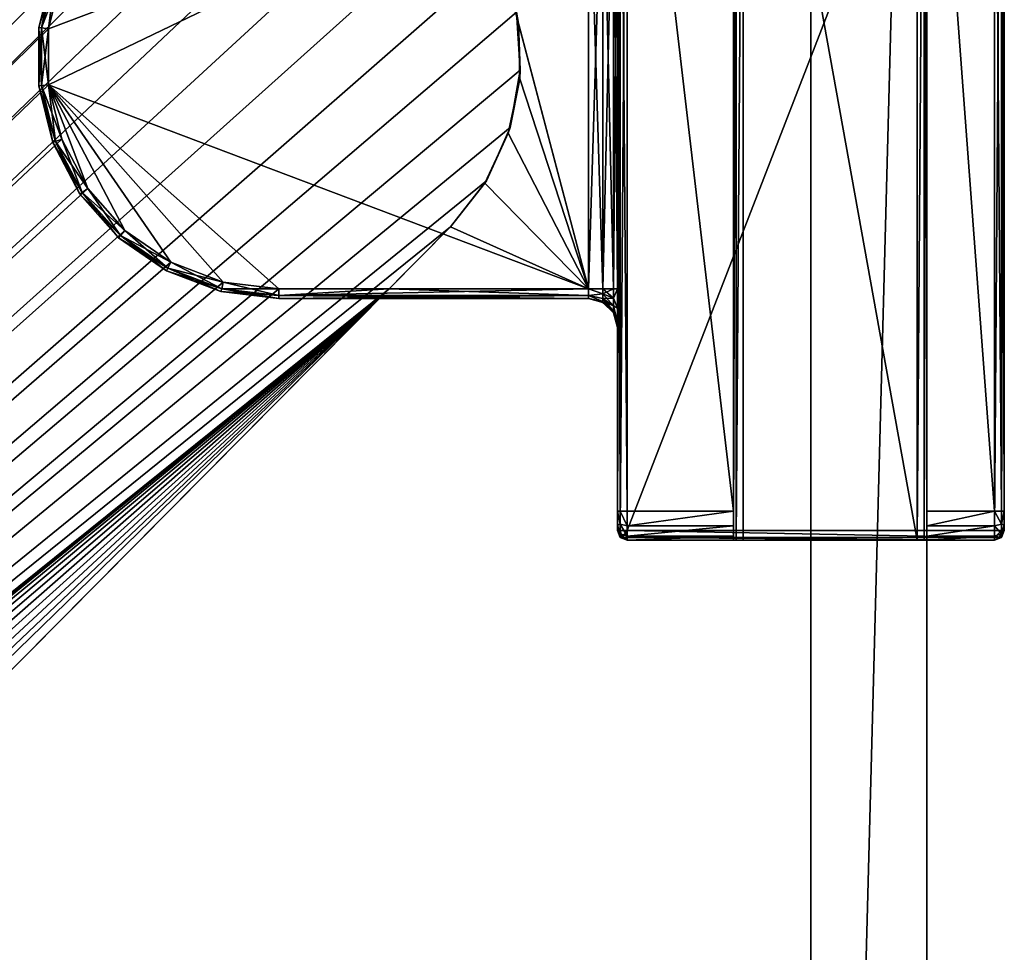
# Model space of a CAD drawing. Header units: metres. Extents: x 0 to 723, y -674 to 49.
# Tile 18 of 24: x 630 to 681, y -542 to -494. Entities that reach past the tile are written whole.
import ezdxf

# ---------------------------------------------------------------- set-up
doc = ezdxf.new("R2010")
doc.units = ezdxf.units.M

msp = doc.modelspace()

# ---------------------------------------------------------------- linework, layer by layer
at = {"layer": 'Y2A69'}
for points in [[(671.299866, -423.299591, 3), (671.299866, -650.299561, 3), (671.299866, -423.299591, 1994)], [(671.299866, -650.299561, 3), (671.299866, -650.299561, 1994), (671.299866, -423.299591, 1994)], [(671.299866, -423.299591, 3), (677.299866, -423.299591, 3), (671.299866, -650.299561, 3)], [(677.299866, -423.299591, 3), (677.299866, -650.299561, 3), (671.299866, -650.299561, 3)], [(671.299866, -423.299591, 1994), (671.299866, -650.299561, 1994), (677.299866, -423.299591, 1994)], [(671.299866, -650.299561, 1994), (677.299866, -650.299561, 1994), (677.299866, -423.299591, 1994)], [(677.299866, -650.299561, 3), (677.299866, -423.299591, 3), (677.299866, -650.299561, 1994)], [(677.299866, -423.299591, 3), (677.299866, -423.299591, 1994), (677.299866, -650.299561, 1994)]]:
    msp.add_3dface(points, dxfattribs=at)
at = {"layer": 'Y2A6901'}
for points in [[(667.446289, -520.450378, 1993.853516), (667.299866, -520.450378, 1993.5), (667.446289, -470.450378, 1993.853516)], [(667.299866, -520.450378, 1993.5), (667.299866, -470.450378, 1993.5), (667.446289, -470.450378, 1993.853516)], [(667.299866, -470.450378, 1993.5), (667.299866, -518.950378, 1976), (667.299866, -471.950378, 1976)], [(667.299866, -520.450378, 1993.5), (667.299866, -518.950378, 1976), (667.299866, -470.450378, 1993.5)], [(667.799866, -520.450378, 1994), (667.446289, -520.450378, 1993.853516), (667.799866, -470.450378, 1994)], [(667.446289, -520.450378, 1993.853516), (667.446289, -470.450378, 1993.853516), (667.799866, -470.450378, 1994)], [(676.799866, -470.450378, 1994), (676.799866, -520.450378, 1994), (667.799866, -470.450378, 1994)], [(676.799866, -520.450378, 1994), (667.799866, -520.450378, 1994), (667.799866, -470.450378, 1994)], [(677.153381, -520.450378, 1993.853516), (676.799866, -520.450378, 1994), (677.153381, -470.450378, 1993.853516)], [(676.799866, -520.450378, 1994), (676.799866, -470.450378, 1994), (677.153381, -470.450378, 1993.853516)], [(677.299866, -520.450378, 1993.5), (677.153381, -520.450378, 1993.853516), (677.299866, -470.450378, 1993.5)], [(677.153381, -520.450378, 1993.853516), (677.153381, -470.450378, 1993.853516), (677.299866, -470.450378, 1993.5)], [(677.299866, -520.450378, 1993.5), (677.299866, -470.450378, 1993.5), (677.299866, -518.950378, 1976)], [(677.299866, -518.950378, 1976), (677.299866, -470.450378, 1993.5), (677.299866, -471.950378, 1976)], [(661.446289, -519.950378, 1997.853516), (661.446289, -470.950378, 1997.853516), (661.299866, -519.950378, 1997.5)], [(661.446289, -470.950378, 1997.853516), (661.299866, -470.950378, 1997.5), (661.299866, -519.950378, 1997.5)], [(661.299866, -519.950378, 1997.5), (661.299866, -470.950378, 1997.5), (661.299866, -507.450378, 1993.5)], [(661.299866, -507.450378, 1993.5), (661.299866, -470.950378, 1997.5), (661.299866, -483.450378, 1993.5)], [(661.799866, -519.950378, 1998), (661.799866, -470.950378, 1998), (661.446289, -519.950378, 1997.853516)], [(661.799866, -470.950378, 1998), (661.446289, -470.950378, 1997.853516), (661.446289, -519.950378, 1997.853516)], [(680.799866, -519.950378, 1998), (680.799866, -470.950378, 1998), (661.799866, -519.950378, 1998)], [(680.799866, -470.950378, 1998), (661.799866, -470.950378, 1998), (661.799866, -519.950378, 1998)], [(681.153381, -519.950378, 1997.853516), (681.153381, -470.950378, 1997.853516), (680.799866, -519.950378, 1998)], [(681.153381, -470.950378, 1997.853516), (680.799866, -470.950378, 1998), (680.799866, -519.950378, 1998)], [(681.299866, -519.950378, 1997.5), (681.299866, -470.950378, 1997.5), (681.153381, -519.950378, 1997.853516)], [(681.299866, -470.950378, 1997.5), (681.153381, -470.950378, 1997.853516), (681.153381, -519.950378, 1997.853516)], [(681.299866, -470.950378, 1997.5), (681.299866, -519.950378, 1997.5), (681.299866, -471.950378, 1976.5)], [(661.299866, -518.950378, 1976.5), (661.299866, -471.950378, 1976.5), (661.446289, -518.950378, 1976.146484)], [(661.299866, -471.950378, 1976.5), (661.446289, -471.950378, 1976.146484), (661.446289, -518.950378, 1976.146484)], [(661.299866, -483.450378, 1984.5), (661.299866, -471.950378, 1976.5), (661.299866, -507.450378, 1984.5)], [(661.299866, -471.950378, 1976.5), (661.299866, -518.950378, 1976.5), (661.299866, -507.450378, 1984.5)], [(661.446289, -518.950378, 1976.146484), (661.446289, -471.950378, 1976.146484), (661.799866, -518.950378, 1976)], [(661.446289, -471.950378, 1976.146484), (661.799866, -471.950378, 1976), (661.799866, -518.950378, 1976)], [(667.299866, -471.950378, 1976), (667.299866, -518.950378, 1976), (661.799866, -471.950378, 1976)], [(667.299866, -518.950378, 1976), (661.799866, -518.950378, 1976), (661.799866, -471.950378, 1976)], [(680.799866, -471.950378, 1976), (680.799866, -518.950378, 1976), (677.299866, -471.950378, 1976)], [(680.799866, -518.950378, 1976), (677.299866, -518.950378, 1976), (677.299866, -471.950378, 1976)], [(680.799866, -518.950378, 1976), (680.799866, -471.950378, 1976), (681.153381, -518.950378, 1976.146484)], [(680.799866, -471.950378, 1976), (681.153381, -471.950378, 1976.146484), (681.153381, -518.950378, 1976.146484)], [(681.153381, -518.950378, 1976.146484), (681.153381, -471.950378, 1976.146484), (681.299866, -518.950378, 1976.5)], [(681.153381, -471.950378, 1976.146484), (681.299866, -471.950378, 1976.5), (681.299866, -518.950378, 1976.5)], [(681.299866, -471.950378, 1976.5), (681.299866, -519.950378, 1997.5), (681.299866, -518.950378, 1976.5)], [(642.986145, -482.976898, 1998), (476.57431, -646.50293, 1998), (645.994873, -483.144623, 1998)], [(476.57431, -646.50293, 1998), (642.986145, -482.976898, 1998), (634.919312, -486.653442, 1998)], [(645.994873, -483.144623, 1998), (476.57431, -646.50293, 1998), (648.876038, -484.027496, 1998)], [(632.579651, -491.195129, 1986), (659.799866, -483.450378, 1986), (631.887329, -494.003937, 1986)], [(631.887329, -494.003937, 1986), (659.799866, -483.450378, 1986), (631.887329, -496.89682, 1986)], [(659.799866, -483.450378, 1986), (659.799866, -507.450378, 1986), (631.887329, -496.89682, 1986)], [(659.799866, -507.450378, 1992), (659.799866, -483.450378, 1992), (655.462769, -490.953094, 1992)], [(660.549866, -507.450378, 1985.799072), (659.799866, -507.450378, 1986), (660.549866, -483.450378, 1985.799072)], [(660.549866, -483.450378, 1985.799072), (659.799866, -507.450378, 1986), (659.799866, -483.450378, 1986)], [(660.549866, -507.450378, 1992.200928), (659.799866, -483.450378, 1992), (659.799866, -507.450378, 1992)], [(659.799866, -483.450378, 1992), (660.549866, -507.450378, 1992.200928), (660.549866, -483.450378, 1992.200928)], [(661.098877, -507.450378, 1985.25), (660.549866, -507.450378, 1985.799072), (661.098877, -483.450378, 1985.25)], [(661.098877, -483.450378, 1985.25), (660.549866, -507.450378, 1985.799072), (660.549866, -483.450378, 1985.799072)], [(660.549866, -507.450378, 1992.200928), (661.098877, -507.450378, 1992.75), (660.549866, -483.450378, 1992.200928)], [(660.549866, -483.450378, 1992.200928), (661.098877, -507.450378, 1992.75), (661.098877, -483.450378, 1992.75)], [(661.098877, -507.450378, 1985.25), (661.299866, -483.450378, 1984.5), (661.299866, -507.450378, 1984.5)], [(661.299866, -483.450378, 1984.5), (661.098877, -507.450378, 1985.25), (661.098877, -483.450378, 1985.25)], [(661.098877, -507.450378, 1992.75), (661.299866, -507.450378, 1993.5), (661.098877, -483.450378, 1992.75)], [(661.098877, -483.450378, 1992.75), (661.299866, -507.450378, 1993.5), (661.299866, -483.450378, 1993.5)], [(648.876038, -484.027496, 1998), (476.57431, -646.50293, 1998), (651.462219, -485.574249, 1998)], [(651.462219, -485.574249, 1998), (476.57431, -646.50293, 1998), (653.603088, -487.694946, 1998)], [(476.57431, -646.50293, 1992), (635.842407, -486.468262, 1992), (633.924072, -488.633606, 1992)], [(635.842407, -486.468262, 1992), (476.57431, -646.50293, 1992), (634.919312, -486.653442, 1992)], [(634.919312, -486.653442, 1992), (476.57431, -646.50293, 1992), (634.919312, -486.653442, 1998)], [(476.57431, -646.50293, 1992), (476.57431, -646.50293, 1998), (634.919312, -486.653442, 1998)], [(653.603088, -487.694946, 1998), (476.57431, -646.50293, 1998), (655.174194, -490.266388, 1998)], [(633.924072, -488.633606, 1992), (632.579651, -491.195129, 1992), (476.57431, -646.50293, 1992)], [(655.174194, -490.266388, 1998), (476.57431, -646.50293, 1998), (656.08429, -493.139099, 1998)], [(631.390991, -493.943665, 1986.5), (632.112122, -491.017822, 1986.5), (632.249084, -491.069763, 1986.146484)], [(632.112122, -491.017822, 1991.5), (631.390991, -493.943665, 1991.5), (631.536377, -493.961334, 1991.853516)], [(632.112122, -491.017822, 1991.5), (632.112122, -491.017822, 1986.5), (631.390991, -493.943665, 1991.5)], [(632.112122, -491.017822, 1986.5), (631.390991, -493.943665, 1986.5), (631.390991, -493.943665, 1991.5)], [(631.536377, -493.961334, 1986.146484), (631.390991, -493.943665, 1986.5), (632.249084, -491.069763, 1986.146484)], [(632.249084, -491.069763, 1991.853516), (632.112122, -491.017822, 1991.5), (631.536377, -493.961334, 1991.853516)], [(631.536377, -493.961334, 1986.146484), (632.249084, -491.069763, 1986.146484), (632.579651, -491.195129, 1986)], [(632.249084, -491.069763, 1991.853516), (631.536377, -493.961334, 1991.853516), (631.887329, -494.003937, 1992)], [(632.579651, -491.195129, 1992), (632.249084, -491.069763, 1991.853516), (631.887329, -494.003937, 1992)], [(656.180481, -493.727203, 1992), (659.799866, -507.450378, 1992), (655.462769, -490.953094, 1992)], [(656.180481, -493.727203, 1992), (655.462769, -490.953094, 1992), (656.08429, -493.139099, 1998)], [(632.579651, -491.195129, 1992), (631.887329, -494.003937, 1992), (476.57431, -646.50293, 1992)], [(631.887329, -494.003937, 1986), (631.536377, -493.961334, 1986.146484), (632.579651, -491.195129, 1986)], [(656.08429, -493.139099, 1998), (476.57431, -646.50293, 1998), (656.280457, -496.146118, 1998)], [(656.280457, -496.146118, 1998), (656.180481, -493.727203, 1992), (656.08429, -493.139099, 1998)], [(631.887329, -496.89682, 1992), (476.57431, -646.50293, 1992), (631.887329, -494.003937, 1992)], [(631.390991, -496.957092, 1986.5), (631.390991, -493.943665, 1986.5), (631.536377, -493.961334, 1986.146484)], [(631.536377, -493.961334, 1991.853516), (631.390991, -493.943665, 1991.5), (631.536377, -496.939453, 1991.853516)], [(631.390991, -493.943665, 1991.5), (631.390991, -496.957092, 1991.5), (631.536377, -496.939453, 1991.853516)], [(631.390991, -493.943665, 1991.5), (631.390991, -493.943665, 1986.5), (631.390991, -496.957092, 1991.5)], [(631.390991, -493.943665, 1986.5), (631.390991, -496.957092, 1986.5), (631.390991, -496.957092, 1991.5)], [(631.536377, -496.939453, 1986.146484), (631.390991, -496.957092, 1986.5), (631.536377, -493.961334, 1986.146484)], [(631.536377, -496.939453, 1986.146484), (631.536377, -493.961334, 1986.146484), (631.887329, -494.003937, 1986)], [(631.887329, -494.003937, 1992), (631.536377, -493.961334, 1991.853516), (631.887329, -496.89682, 1992)], [(631.536377, -493.961334, 1991.853516), (631.536377, -496.939453, 1991.853516), (631.887329, -496.89682, 1992)], [(631.887329, -496.89682, 1986), (631.536377, -496.939453, 1986.146484), (631.887329, -494.003937, 1986)], [(656.24762, -496.591858, 1992), (659.799866, -507.450378, 1992), (656.180481, -493.727203, 1992)], [(656.24762, -496.591858, 1992), (656.180481, -493.727203, 1992), (656.280457, -496.146118, 1998)], [(656.280457, -496.146118, 1998), (476.57431, -646.50293, 1998), (655.751343, -499.112701, 1998)], [(655.751343, -499.112701, 1998), (656.24762, -496.591858, 1992), (656.280457, -496.146118, 1998)], [(655.660645, -499.396545, 1992), (659.799866, -507.450378, 1992), (656.24762, -496.591858, 1992)], [(655.660645, -499.396545, 1992), (656.24762, -496.591858, 1992), (655.751343, -499.112701, 1998)], [(632.579651, -499.705627, 1992), (476.57431, -646.50293, 1992), (631.887329, -496.89682, 1992)], [(632.112122, -499.882935, 1986.5), (631.390991, -496.957092, 1986.5), (631.536377, -496.939453, 1986.146484)], [(631.536377, -496.939453, 1991.853516), (631.390991, -496.957092, 1991.5), (632.249084, -499.831024, 1991.853516)], [(631.390991, -496.957092, 1991.5), (632.112122, -499.882935, 1991.5), (632.249084, -499.831024, 1991.853516)], [(631.390991, -496.957092, 1991.5), (631.390991, -496.957092, 1986.5), (632.112122, -499.882935, 1991.5)], [(631.390991, -496.957092, 1986.5), (632.112122, -499.882935, 1986.5), (632.112122, -499.882935, 1991.5)], [(632.249084, -499.831024, 1986.146484), (631.536377, -496.939453, 1986.146484), (631.887329, -496.89682, 1986)], [(631.887329, -496.89682, 1992), (631.536377, -496.939453, 1991.853516), (632.579651, -499.705627, 1992)], [(632.249084, -499.831024, 1986.146484), (632.112122, -499.882935, 1986.5), (631.536377, -496.939453, 1986.146484)], [(631.536377, -496.939453, 1991.853516), (632.249084, -499.831024, 1991.853516), (632.579651, -499.705627, 1992)], [(632.579651, -499.705627, 1986), (632.249084, -499.831024, 1986.146484), (631.887329, -496.89682, 1986)], [(638.223145, -506.075867, 1986), (631.887329, -496.89682, 1986), (640.92804, -507.101685, 1986)], [(635.842407, -504.432526, 1986), (631.887329, -496.89682, 1986), (638.223145, -506.075867, 1986)], [(633.924072, -502.267151, 1986), (631.887329, -496.89682, 1986), (635.842407, -504.432526, 1986)], [(632.579651, -499.705627, 1986), (631.887329, -496.89682, 1986), (633.924072, -502.267151, 1986)], [(643.799866, -507.450378, 1986), (631.887329, -496.89682, 1986), (659.799866, -507.450378, 1986)], [(640.92804, -507.101685, 1986), (631.887329, -496.89682, 1986), (643.799866, -507.450378, 1986)], [(655.751343, -499.112701, 1998), (476.57431, -646.50293, 1998), (654.527588, -501.866455, 1998)], [(654.527588, -501.866455, 1998), (655.660645, -499.396545, 1992), (655.751343, -499.112701, 1998)], [(633.924072, -502.267151, 1992), (476.57431, -646.50293, 1992), (632.579651, -499.705627, 1992)], [(633.633057, -502.467987, 1986.146484), (632.249084, -499.831024, 1986.146484), (632.579651, -499.705627, 1986)], [(632.579651, -499.705627, 1992), (632.249084, -499.831024, 1991.853516), (633.924072, -502.267151, 1992)], [(633.924072, -502.267151, 1986), (633.633057, -502.467987, 1986.146484), (632.579651, -499.705627, 1986)], [(654.450317, -501.993866, 1992), (659.799866, -507.450378, 1992), (655.660645, -499.396545, 1992)], [(654.527588, -501.866455, 1998), (654.450317, -501.993866, 1992), (655.660645, -499.396545, 1992)], [(633.512573, -502.551178, 1986.5), (632.112122, -499.882935, 1986.5), (632.249084, -499.831024, 1986.146484)], [(632.249084, -499.831024, 1991.853516), (632.112122, -499.882935, 1991.5), (633.633057, -502.467987, 1991.853516)], [(632.112122, -499.882935, 1991.5), (633.512573, -502.551178, 1991.5), (633.633057, -502.467987, 1991.853516)], [(632.112122, -499.882935, 1991.5), (632.112122, -499.882935, 1986.5), (633.512573, -502.551178, 1991.5)], [(632.112122, -499.882935, 1986.5), (633.512573, -502.551178, 1986.5), (633.512573, -502.551178, 1991.5)], [(633.633057, -502.467987, 1986.146484), (633.512573, -502.551178, 1986.5), (632.249084, -499.831024, 1986.146484)], [(632.249084, -499.831024, 1991.853516), (633.633057, -502.467987, 1991.853516), (633.924072, -502.267151, 1992)], [(654.527588, -501.866455, 1998), (476.57431, -646.50293, 1998), (652.680359, -504.247314, 1998)], [(635.842407, -504.432526, 1992), (476.57431, -646.50293, 1992), (633.924072, -502.267151, 1992)], [(635.60791, -504.697144, 1986.146484), (633.633057, -502.467987, 1986.146484), (633.924072, -502.267151, 1986)], [(633.924072, -502.267151, 1992), (633.633057, -502.467987, 1991.853516), (635.842407, -504.432526, 1992)], [(635.842407, -504.432526, 1986), (635.60791, -504.697144, 1986.146484), (633.924072, -502.267151, 1986)], [(652.680359, -504.247314, 1998), (652.680359, -504.247314, 1992), (654.527588, -501.866455, 1998)], [(652.680359, -504.247314, 1992), (654.450317, -501.993866, 1992), (654.527588, -501.866455, 1998)], [(652.680359, -504.247314, 1992), (659.799866, -507.450378, 1992), (654.450317, -501.993866, 1992)], [(635.510803, -504.806763, 1986.5), (633.512573, -502.551178, 1986.5), (633.633057, -502.467987, 1986.146484)], [(633.633057, -502.467987, 1991.853516), (633.512573, -502.551178, 1991.5), (635.60791, -504.697144, 1991.853516)], [(633.512573, -502.551178, 1991.5), (635.510803, -504.806763, 1991.5), (635.60791, -504.697144, 1991.853516)], [(633.512573, -502.551178, 1991.5), (633.512573, -502.551178, 1986.5), (635.510803, -504.806763, 1991.5)], [(633.512573, -502.551178, 1986.5), (635.510803, -504.806763, 1986.5), (635.510803, -504.806763, 1991.5)], [(635.60791, -504.697144, 1986.146484), (635.510803, -504.806763, 1986.5), (633.633057, -502.467987, 1986.146484)], [(633.633057, -502.467987, 1991.853516), (635.60791, -504.697144, 1991.853516), (635.842407, -504.432526, 1992)], [(652.680359, -504.247314, 1998), (476.57431, -646.50293, 1998), (494.335358, -664.096802, 1998)], [(649.507446, -507.450378, 1992), (652.680359, -504.247314, 1992), (494.335358, -664.096802, 1998)], [(494.335358, -664.096802, 1998), (652.680359, -504.247314, 1992), (652.680359, -504.247314, 1998)], [(649.507446, -507.450378, 1992), (659.799866, -507.450378, 1992), (652.680359, -504.247314, 1992)], [(638.223145, -506.075867, 1992), (476.57431, -646.50293, 1992), (635.842407, -504.432526, 1992)], [(637.990784, -506.518585, 1986.5), (635.510803, -504.806763, 1986.5), (635.60791, -504.697144, 1986.146484)], [(635.60791, -504.697144, 1991.853516), (635.510803, -504.806763, 1991.5), (638.058899, -506.388916, 1991.853516)], [(635.510803, -504.806763, 1991.5), (637.990784, -506.518585, 1991.5), (638.058899, -506.388916, 1991.853516)], [(635.510803, -504.806763, 1991.5), (635.510803, -504.806763, 1986.5), (637.990784, -506.518585, 1991.5)], [(635.510803, -504.806763, 1986.5), (637.990784, -506.518585, 1986.5), (637.990784, -506.518585, 1991.5)], [(638.058899, -506.388916, 1986.146484), (635.60791, -504.697144, 1986.146484), (635.842407, -504.432526, 1986)], [(635.842407, -504.432526, 1992), (635.60791, -504.697144, 1991.853516), (638.223145, -506.075867, 1992)], [(638.058899, -506.388916, 1986.146484), (637.990784, -506.518585, 1986.5), (635.60791, -504.697144, 1986.146484)], [(635.60791, -504.697144, 1991.853516), (638.058899, -506.388916, 1991.853516), (638.223145, -506.075867, 1992)], [(638.223145, -506.075867, 1986), (638.058899, -506.388916, 1986.146484), (635.842407, -504.432526, 1986)], [(640.92804, -507.101685, 1992), (476.57431, -646.50293, 1992), (638.223145, -506.075867, 1992)], [(640.808411, -507.587158, 1986.5), (637.990784, -506.518585, 1986.5), (638.058899, -506.388916, 1986.146484)], [(638.058899, -506.388916, 1991.853516), (637.990784, -506.518585, 1991.5), (640.843445, -507.444977, 1991.853516)], [(640.843445, -507.444977, 1986.146484), (638.058899, -506.388916, 1986.146484), (638.223145, -506.075867, 1986)], [(638.223145, -506.075867, 1992), (638.058899, -506.388916, 1991.853516), (640.92804, -507.101685, 1992)], [(640.843445, -507.444977, 1986.146484), (640.808411, -507.587158, 1986.5), (638.058899, -506.388916, 1986.146484)], [(638.058899, -506.388916, 1991.853516), (640.843445, -507.444977, 1991.853516), (640.92804, -507.101685, 1992)], [(640.92804, -507.101685, 1986), (640.843445, -507.444977, 1986.146484), (638.223145, -506.075867, 1986)], [(637.990784, -506.518585, 1991.5), (640.808411, -507.587158, 1991.5), (640.843445, -507.444977, 1991.853516)], [(637.990784, -506.518585, 1991.5), (637.990784, -506.518585, 1986.5), (640.808411, -507.587158, 1991.5)], [(637.990784, -506.518585, 1986.5), (640.808411, -507.587158, 1986.5), (640.808411, -507.587158, 1991.5)], [(643.799866, -507.450378, 1992), (476.57431, -646.50293, 1992), (640.92804, -507.101685, 1992)], [(643.799866, -507.950378, 1986.5), (640.808411, -507.587158, 1986.5), (640.843445, -507.444977, 1986.146484)], [(640.843445, -507.444977, 1991.853516), (640.808411, -507.587158, 1991.5), (643.799866, -507.803925, 1991.853516)], [(643.799866, -507.803925, 1986.146484), (640.843445, -507.444977, 1986.146484), (640.92804, -507.101685, 1986)], [(640.92804, -507.101685, 1992), (640.843445, -507.444977, 1991.853516), (643.799866, -507.450378, 1992)], [(643.799866, -507.803925, 1986.146484), (643.799866, -507.950378, 1986.5), (640.843445, -507.444977, 1986.146484)], [(640.843445, -507.444977, 1991.853516), (643.799866, -507.803925, 1991.853516), (643.799866, -507.450378, 1992)], [(643.799866, -507.450378, 1986), (643.799866, -507.803925, 1986.146484), (640.92804, -507.101685, 1986)], [(649.507446, -507.450378, 1992), (476.57431, -646.50293, 1992), (643.799866, -507.450378, 1992)], [(476.57431, -646.50293, 1992), (649.507446, -507.450378, 1992), (478.638062, -645.424072, 1992)], [(478.638062, -645.424072, 1992), (649.507446, -507.450378, 1992), (481.199554, -644.079651, 1992)], [(481.199554, -644.079651, 1992), (649.507446, -507.450378, 1992), (484.008392, -643.387329, 1992)], [(484.008392, -643.387329, 1992), (649.507446, -507.450378, 1992), (486.901276, -643.387329, 1992)], [(486.901276, -643.387329, 1992), (649.507446, -507.450378, 1992), (489.710083, -644.079651, 1992)], [(489.710083, -644.079651, 1992), (649.507446, -507.450378, 1992), (492.271606, -645.424072, 1992)], [(492.271606, -645.424072, 1992), (649.507446, -507.450378, 1992), (494.436951, -647.342407, 1992)], [(497.454834, -660.947693, 1992), (649.507446, -507.450378, 1992), (494.335358, -664.096802, 1998)], [(494.436951, -647.342407, 1992), (649.507446, -507.450378, 1992), (496.080292, -649.723145, 1992)], [(496.080292, -649.723145, 1992), (649.507446, -507.450378, 1992), (497.10614, -652.42804, 1992)], [(497.10614, -652.42804, 1992), (649.507446, -507.450378, 1992), (497.454834, -655.299866, 1992)], [(649.507446, -507.450378, 1992), (497.454834, -660.947693, 1992), (497.454834, -655.299866, 1992)], [(640.808411, -507.587158, 1991.5), (643.799866, -507.950378, 1991.5), (643.799866, -507.803925, 1991.853516)], [(640.808411, -507.587158, 1991.5), (640.808411, -507.587158, 1986.5), (643.799866, -507.950378, 1991.5)], [(640.808411, -507.587158, 1986.5), (643.799866, -507.950378, 1986.5), (643.799866, -507.950378, 1991.5)], [(643.799866, -507.450378, 1986), (659.799866, -507.450378, 1986), (643.799866, -507.803925, 1986.146484)], [(659.799866, -507.450378, 1986), (659.799866, -507.803925, 1986.146484), (643.799866, -507.803925, 1986.146484)], [(643.799866, -507.450378, 1992), (643.799866, -507.803925, 1991.853516), (649.507446, -507.450378, 1992)], [(649.507446, -507.450378, 1992), (643.799866, -507.803925, 1991.853516), (659.799866, -507.803925, 1991.853516)], [(643.799866, -507.803925, 1986.146484), (659.799866, -507.803925, 1986.146484), (643.799866, -507.950378, 1986.5)], [(659.799866, -507.803925, 1986.146484), (659.799866, -507.950378, 1986.5), (643.799866, -507.950378, 1986.5)], [(659.799866, -507.803925, 1991.853516), (643.799866, -507.803925, 1991.853516), (659.799866, -507.950378, 1991.5)], [(643.799866, -507.803925, 1991.853516), (643.799866, -507.950378, 1991.5), (659.799866, -507.950378, 1991.5)], [(643.799866, -507.950378, 1986.5), (659.799866, -507.950378, 1986.5), (643.799866, -507.950378, 1991.5)], [(659.799866, -507.950378, 1986.5), (659.799866, -507.950378, 1991.5), (643.799866, -507.950378, 1991.5)], [(659.799866, -507.450378, 1992), (649.507446, -507.450378, 1992), (659.799866, -507.803925, 1991.853516)], [(659.799866, -507.803925, 1986.146484), (659.799866, -507.450378, 1986), (660.549866, -507.718628, 1985.852417)], [(660.549866, -507.718628, 1985.852417), (659.799866, -507.450378, 1986), (660.549866, -507.450378, 1985.799072)], [(659.799866, -507.803925, 1991.853516), (660.549866, -507.718628, 1992.147583), (659.799866, -507.450378, 1992)], [(659.799866, -507.450378, 1992), (660.549866, -507.718628, 1992.147583), (660.549866, -507.450378, 1992.200928)], [(660.549866, -507.946045, 1986.004395), (659.799866, -507.803925, 1986.146484), (660.549866, -507.718628, 1985.852417)], [(660.549866, -507.718628, 1992.147583), (659.799866, -507.803925, 1991.853516), (660.549866, -507.946045, 1991.995605)], [(659.799866, -507.803925, 1986.146484), (660.549866, -508.097992, 1986.231812), (659.799866, -507.950378, 1986.5)], [(660.549866, -508.097992, 1986.231812), (659.799866, -507.803925, 1986.146484), (660.549866, -507.946045, 1986.004395)], [(660.549866, -507.946045, 1991.995605), (659.799866, -507.803925, 1991.853516), (660.549866, -508.097992, 1991.768188)], [(659.799866, -507.803925, 1991.853516), (659.799866, -507.950378, 1991.5), (660.549866, -508.097992, 1991.768188)], [(659.799866, -507.950378, 1986.5), (660.549866, -508.097992, 1986.231812), (660.549866, -508.151337, 1986.5)], [(660.549866, -508.151337, 1986.5), (659.799866, -507.950378, 1991.5), (659.799866, -507.950378, 1986.5)], [(659.799866, -507.950378, 1991.5), (660.549866, -508.151337, 1986.5), (660.549866, -508.151337, 1991.5)], [(660.549866, -508.097992, 1991.768188), (659.799866, -507.950378, 1991.5), (660.549866, -508.151337, 1991.5)], [(661.098877, -507.928741, 1985.345093), (660.549866, -507.718628, 1985.852417), (661.098877, -507.450378, 1985.25)], [(660.549866, -507.718628, 1985.852417), (660.549866, -507.450378, 1985.799072), (661.098877, -507.450378, 1985.25)], [(661.098877, -507.450378, 1992.75), (660.549866, -507.450378, 1992.200928), (661.098877, -507.928741, 1992.654907)], [(660.549866, -507.450378, 1992.200928), (660.549866, -507.718628, 1992.147583), (661.098877, -507.928741, 1992.654907)], [(660.549866, -507.946045, 1986.004395), (660.549866, -507.718628, 1985.852417), (661.098877, -507.928741, 1985.345093)], [(661.098877, -507.928741, 1992.654907), (660.549866, -507.718628, 1992.147583), (661.098877, -508.334259, 1992.383911)], [(660.549866, -507.718628, 1992.147583), (660.549866, -507.946045, 1991.995605), (661.098877, -508.334259, 1992.383911)], [(661.098877, -508.334259, 1985.616089), (660.549866, -507.946045, 1986.004395), (661.098877, -507.928741, 1985.345093)], [(660.549866, -508.097992, 1986.231812), (660.549866, -507.946045, 1986.004395), (661.098877, -508.334259, 1985.616089)], [(661.098877, -508.334259, 1992.383911), (660.549866, -507.946045, 1991.995605), (661.098877, -508.605225, 1991.978394)], [(660.549866, -507.946045, 1991.995605), (660.549866, -508.097992, 1991.768188), (661.098877, -508.605225, 1991.978394)], [(661.299866, -508.450378, 1984.767944), (661.098877, -507.928741, 1985.345093), (661.299866, -507.450378, 1984.5)], [(661.299866, -507.450378, 1984.5), (661.098877, -507.928741, 1985.345093), (661.098877, -507.450378, 1985.25)], [(661.299866, -508.450378, 1993.232056), (661.299866, -507.450378, 1993.5), (661.098877, -507.928741, 1992.654907)], [(661.098877, -507.928741, 1992.654907), (661.299866, -507.450378, 1993.5), (661.098877, -507.450378, 1992.75)], [(661.098877, -507.928741, 1985.345093), (661.299866, -508.450378, 1984.767944), (661.098877, -508.334259, 1985.616089)], [(661.098877, -508.334259, 1992.383911), (661.299866, -508.450378, 1993.232056), (661.098877, -507.928741, 1992.654907)], [(661.299866, -507.450378, 1984.5), (661.299866, -518.950378, 1976.5), (661.299866, -508.450378, 1984.767944)], [(661.299866, -508.450378, 1993.232056), (661.299866, -519.950378, 1997.5), (661.299866, -507.450378, 1993.5)], [(660.549866, -508.151337, 1986.5), (660.549866, -508.097992, 1986.231812), (661.098877, -508.605225, 1986.021606)], [(661.098877, -508.605225, 1986.021606), (660.549866, -508.097992, 1986.231812), (661.098877, -508.334259, 1985.616089)], [(661.098877, -508.605225, 1991.978394), (660.549866, -508.097992, 1991.768188), (661.098877, -508.700378, 1991.5)], [(660.549866, -508.097992, 1991.768188), (660.549866, -508.151337, 1991.5), (661.098877, -508.700378, 1991.5)], [(661.098877, -508.700378, 1986.5), (660.549866, -508.151337, 1986.5), (661.098877, -508.605225, 1986.021606)], [(660.549866, -508.151337, 1986.5), (661.098877, -508.700378, 1986.5), (660.549866, -508.151337, 1991.5)], [(660.549866, -508.151337, 1991.5), (661.098877, -508.700378, 1986.5), (661.098877, -508.700378, 1991.5)], [(661.299866, -508.450378, 1984.767944), (661.299866, -509.182434, 1985.5), (661.098877, -508.334259, 1985.616089)], [(661.098877, -508.334259, 1985.616089), (661.299866, -509.182434, 1985.5), (661.098877, -508.605225, 1986.021606)], [(661.098877, -508.605225, 1991.978394), (661.299866, -509.182434, 1992.5), (661.098877, -508.334259, 1992.383911)], [(661.299866, -509.182434, 1992.5), (661.299866, -508.450378, 1993.232056), (661.098877, -508.334259, 1992.383911)], [(661.299866, -509.182434, 1985.5), (661.299866, -508.450378, 1984.767944), (661.299866, -518.950378, 1976.5)], [(661.299866, -509.182434, 1992.5), (661.299866, -519.950378, 1997.5), (661.299866, -508.450378, 1993.232056)], [(661.299866, -509.182434, 1985.5), (661.299866, -509.450378, 1986.5), (661.098877, -508.605225, 1986.021606)], [(661.098877, -508.605225, 1986.021606), (661.299866, -509.450378, 1986.5), (661.098877, -508.700378, 1986.5)], [(661.299866, -509.182434, 1992.5), (661.098877, -508.605225, 1991.978394), (661.299866, -509.450378, 1991.5)], [(661.299866, -509.450378, 1991.5), (661.098877, -508.605225, 1991.978394), (661.098877, -508.700378, 1991.5)], [(661.098877, -508.700378, 1986.5), (661.299866, -509.450378, 1986.5), (661.098877, -508.700378, 1991.5)], [(661.098877, -508.700378, 1991.5), (661.299866, -509.450378, 1986.5), (661.299866, -509.450378, 1991.5)], [(661.299866, -509.450378, 1986.5), (661.299866, -509.182434, 1985.5), (661.299866, -518.950378, 1976.5)], [(661.299866, -519.950378, 1997.5), (661.299866, -509.182434, 1992.5), (661.299866, -509.450378, 1991.5)], [(661.299866, -509.450378, 1991.5), (661.299866, -509.450378, 1986.5), (661.299866, -519.950378, 1997.5)], [(661.299866, -509.450378, 1986.5), (661.299866, -519.950378, 1977.5), (661.299866, -519.950378, 1997.5)], [(661.299866, -509.450378, 1986.5), (661.299866, -518.950378, 1976.5), (661.299866, -519.950378, 1977.5)], [(661.446289, -518.950378, 1976.146484), (661.446289, -519.627136, 1976.327759), (661.299866, -518.950378, 1976.5)], [(661.299866, -518.950378, 1976.5), (661.446289, -519.627136, 1976.327759), (661.299866, -519.657471, 1976.792847)], [(661.299866, -518.950378, 1976.5), (661.299866, -519.657471, 1976.792847), (661.299866, -519.950378, 1977.5)], [(661.446289, -519.627136, 1976.327759), (661.446289, -518.950378, 1976.146484), (661.799866, -519.700378, 1976.200928)], [(661.799866, -519.700378, 1976.200928), (661.446289, -518.950378, 1976.146484), (661.799866, -518.950378, 1976)], [(661.799866, -518.950378, 1976), (667.299866, -518.950378, 1976), (661.799866, -519.700378, 1976.200928)], [(667.299866, -518.950378, 1976), (667.299866, -519.700378, 1976.200928), (661.799866, -519.700378, 1976.200928)], [(667.299866, -520.450378, 1977.5), (667.299866, -518.950378, 1976), (667.299866, -520.450378, 1993.5)], [(667.299866, -518.950378, 1976), (667.299866, -520.249451, 1976.75), (667.299866, -519.700378, 1976.200928)], [(667.299866, -520.249451, 1976.75), (667.299866, -518.950378, 1976), (667.299866, -520.450378, 1977.5)], [(677.299866, -518.950378, 1976), (680.799866, -518.950378, 1976), (677.299866, -519.700378, 1976.200928)], [(680.799866, -518.950378, 1976), (680.799866, -519.700378, 1976.200928), (677.299866, -519.700378, 1976.200928)], [(677.299866, -519.700378, 1976.200928), (677.299866, -520.249451, 1976.75), (677.299866, -518.950378, 1976)], [(677.299866, -520.249451, 1976.75), (677.299866, -520.450378, 1993.5), (677.299866, -518.950378, 1976)], [(681.153381, -519.627136, 1976.327759), (680.799866, -518.950378, 1976), (681.153381, -518.950378, 1976.146484)], [(680.799866, -518.950378, 1976), (681.153381, -519.627136, 1976.327759), (680.799866, -519.700378, 1976.200928)], [(681.299866, -519.657471, 1976.792847), (681.153381, -519.627136, 1976.327759), (681.299866, -518.950378, 1976.5)], [(681.153381, -519.627136, 1976.327759), (681.153381, -518.950378, 1976.146484), (681.299866, -518.950378, 1976.5)], [(681.299866, -519.950378, 1997.5), (681.299866, -519.950378, 1977.5), (681.299866, -518.950378, 1976.5)], [(681.299866, -518.950378, 1976.5), (681.299866, -519.950378, 1977.5), (681.299866, -519.657471, 1976.792847)], [(661.446289, -519.627136, 1976.327759), (661.446289, -520.12262, 1976.823242), (661.299866, -519.657471, 1976.792847)], [(661.299866, -519.657471, 1976.792847), (661.446289, -520.12262, 1976.823242), (661.299866, -519.950378, 1977.5)], [(661.446289, -520.12262, 1976.823242), (661.446289, -519.627136, 1976.327759), (661.799866, -520.249451, 1976.75)], [(661.799866, -520.249451, 1976.75), (661.446289, -519.627136, 1976.327759), (661.799866, -519.700378, 1976.200928)], [(681.153381, -519.627136, 1976.327759), (681.153381, -520.12262, 1976.823242), (680.799866, -519.700378, 1976.200928)], [(681.153381, -520.12262, 1976.823242), (681.153381, -519.627136, 1976.327759), (681.299866, -519.657471, 1976.792847)], [(681.299866, -519.950378, 1977.5), (681.153381, -520.12262, 1976.823242), (681.299866, -519.657471, 1976.792847)], [(661.299866, -519.950378, 1997.5), (661.446289, -520.303955, 1997.5), (661.446289, -519.950378, 1997.853516)], [(661.446289, -520.12262, 1976.823242), (661.446289, -520.303955, 1977.5), (661.299866, -519.950378, 1977.5)], [(661.299866, -519.950378, 1997.5), (661.299866, -519.950378, 1977.5), (661.446289, -520.303955, 1997.5)], [(661.299866, -519.950378, 1977.5), (661.446289, -520.303955, 1977.5), (661.446289, -520.303955, 1997.5)], [(661.446289, -520.303955, 1997.5), (661.549866, -520.303955, 1997.75), (661.446289, -519.950378, 1997.853516)], [(661.446289, -519.950378, 1997.853516), (661.549866, -520.303955, 1997.75), (661.799866, -519.950378, 1998)], [(661.446289, -520.12262, 1976.823242), (661.799866, -520.450378, 1977.5), (661.446289, -520.303955, 1977.5)], [(661.799866, -520.450378, 1977.5), (661.446289, -520.12262, 1976.823242), (661.799866, -520.249451, 1976.75)], [(661.549866, -520.303955, 1997.75), (661.799866, -520.303955, 1997.853516), (661.799866, -519.950378, 1998)], [(661.799866, -519.700378, 1976.200928), (667.299866, -519.700378, 1976.200928), (661.799866, -520.249451, 1976.75)], [(667.299866, -519.700378, 1976.200928), (667.299866, -520.249451, 1976.75), (661.799866, -520.249451, 1976.75)], [(680.799866, -519.950378, 1998), (661.799866, -519.950378, 1998), (680.799866, -520.303955, 1997.853516)], [(661.799866, -519.950378, 1998), (661.799866, -520.303955, 1997.853516), (680.799866, -520.303955, 1997.853516)], [(677.299866, -519.700378, 1976.200928), (680.799866, -519.700378, 1976.200928), (677.299866, -520.249451, 1976.75)], [(680.799866, -519.700378, 1976.200928), (680.799866, -520.249451, 1976.75), (677.299866, -520.249451, 1976.75)], [(680.799866, -519.700378, 1976.200928), (681.153381, -520.12262, 1976.823242), (680.799866, -520.249451, 1976.75)], [(680.799866, -519.950378, 1998), (680.799866, -520.303955, 1997.853516), (681.153381, -519.950378, 1997.853516)], [(680.799866, -520.303955, 1997.853516), (681.049866, -520.303955, 1997.75), (681.153381, -519.950378, 1997.853516)], [(681.153381, -520.12262, 1976.823242), (681.153381, -520.303955, 1977.5), (680.799866, -520.249451, 1976.75)], [(681.153381, -519.950378, 1997.853516), (681.049866, -520.303955, 1997.75), (681.299866, -519.950378, 1997.5)], [(681.049866, -520.303955, 1997.75), (681.153381, -520.303955, 1997.5), (681.299866, -519.950378, 1997.5)], [(681.153381, -520.303955, 1977.5), (681.153381, -520.12262, 1976.823242), (681.299866, -519.950378, 1977.5)], [(681.299866, -519.950378, 1977.5), (681.299866, -519.950378, 1997.5), (681.153381, -520.303955, 1977.5)], [(681.299866, -519.950378, 1997.5), (681.153381, -520.303955, 1997.5), (681.153381, -520.303955, 1977.5)], [(661.799866, -520.450378, 1997.5), (661.549866, -520.303955, 1997.75), (661.446289, -520.303955, 1997.5)], [(661.446289, -520.303955, 1997.5), (661.446289, -520.303955, 1977.5), (661.799866, -520.450378, 1997.5)], [(661.446289, -520.303955, 1977.5), (661.799866, -520.450378, 1977.5), (661.799866, -520.450378, 1997.5)], [(661.549866, -520.303955, 1997.75), (661.799866, -520.450378, 1997.5), (661.799866, -520.303955, 1997.853516)], [(661.799866, -520.249451, 1976.75), (667.299866, -520.249451, 1976.75), (661.799866, -520.450378, 1977.5)], [(667.299866, -520.249451, 1976.75), (667.299866, -520.450378, 1977.5), (661.799866, -520.450378, 1977.5)], [(680.799866, -520.303955, 1997.853516), (661.799866, -520.303955, 1997.853516), (680.799866, -520.450378, 1997.5)], [(661.799866, -520.303955, 1997.853516), (661.799866, -520.450378, 1997.5), (680.799866, -520.450378, 1997.5)], [(661.799866, -520.450378, 1977.5), (667.299866, -520.450378, 1977.5), (661.799866, -520.450378, 1997.5)], [(667.299866, -520.450378, 1977.5), (667.299866, -520.450378, 1993.5), (661.799866, -520.450378, 1997.5)], [(667.446289, -520.450378, 1993.853516), (661.799866, -520.450378, 1997.5), (667.299866, -520.450378, 1993.5)], [(667.799866, -520.450378, 1994), (661.799866, -520.450378, 1997.5), (667.446289, -520.450378, 1993.853516)], [(680.799866, -520.450378, 1997.5), (661.799866, -520.450378, 1997.5), (676.799866, -520.450378, 1994)], [(676.799866, -520.450378, 1994), (661.799866, -520.450378, 1997.5), (667.799866, -520.450378, 1994)], [(677.153381, -520.450378, 1993.853516), (680.799866, -520.450378, 1997.5), (676.799866, -520.450378, 1994)], [(677.299866, -520.450378, 1993.5), (680.799866, -520.450378, 1997.5), (677.153381, -520.450378, 1993.853516)], [(677.299866, -520.249451, 1976.75), (680.799866, -520.249451, 1976.75), (677.299866, -520.450378, 1977.5)], [(680.799866, -520.249451, 1976.75), (680.799866, -520.450378, 1977.5), (677.299866, -520.450378, 1977.5)], [(677.299866, -520.450378, 1993.5), (677.299866, -520.249451, 1976.75), (677.299866, -520.450378, 1977.5)], [(677.299866, -520.450378, 1977.5), (680.799866, -520.450378, 1997.5), (677.299866, -520.450378, 1993.5)], [(680.799866, -520.450378, 1977.5), (680.799866, -520.450378, 1997.5), (677.299866, -520.450378, 1977.5)], [(680.799866, -520.249451, 1976.75), (681.153381, -520.303955, 1977.5), (680.799866, -520.450378, 1977.5)], [(681.153381, -520.303955, 1977.5), (681.153381, -520.303955, 1997.5), (680.799866, -520.450378, 1977.5)], [(681.153381, -520.303955, 1997.5), (680.799866, -520.450378, 1997.5), (680.799866, -520.450378, 1977.5)], [(680.799866, -520.450378, 1997.5), (681.049866, -520.303955, 1997.75), (680.799866, -520.303955, 1997.853516)], [(681.049866, -520.303955, 1997.75), (680.799866, -520.450378, 1997.5), (681.153381, -520.303955, 1997.5)]]:
    msp.add_3dface(points, dxfattribs=at)

doc.saveas('drawing.dxf')
